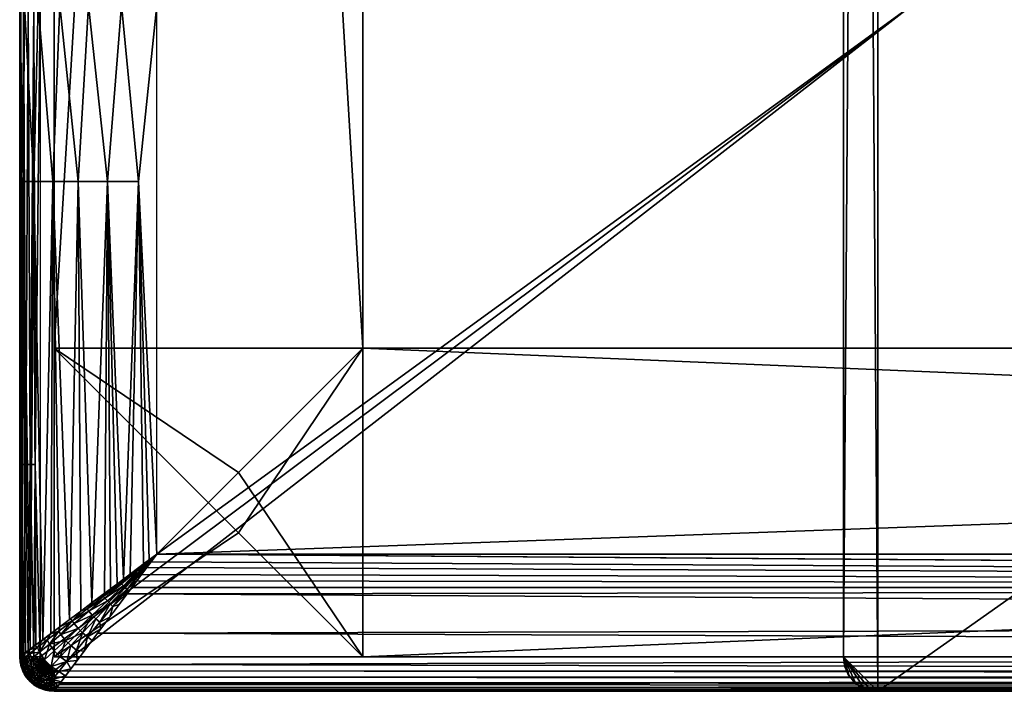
# Model space of a CAD drawing. Header units: millimetres. Extents: x -1150 to 1150, y -862 to -12.
# Tile 1 of 14: x -1150 to -1007, y -862 to -764. Entities that reach past the tile are written whole.
import ezdxf

# ---------------------------------------------------------------- set-up
doc = ezdxf.new("R2010")
doc.units = ezdxf.units.MM
doc.header["$MEASUREMENT"] = 0
doc.layers.add('Default', color=7, linetype='Continuous')

msp = doc.modelspace()

# ---------------------------------------------------------------- meshes
at = {"layer": 'Default'}
mesh = msp.add_polyface(dxfattribs=at)
corners = [(-1145, -811.53, -259.95), (-1145, -61.53, -259.95), (-1100, -61.53, -259.95), (-1100, -811.53, -259.95)]
mesh.append_faces([[corners[k] for k in face] for face in [(0, 1, 3, 3), (3, 1, 2, 2)]])
mesh = msp.add_polyface(dxfattribs=at)
corners = [(-1100, -811.53, -304.95), (-1100, -61.53, -304.95), (-1145, -61.53, -304.95), (-1145, -811.53, -304.95)]
mesh.append_faces([[corners[k] for k in face] for face in [(0, 1, 3, 3), (3, 1, 2, 2)]])
mesh = msp.add_polyface(dxfattribs=at)
corners = [(-1145, -811.53, -304.95), (-1145, -61.53, -304.95), (-1145, -61.53, -259.95), (-1145, -811.53, -259.95)]
mesh.append_faces([[corners[k] for k in face] for face in [(0, 1, 3, 3), (3, 1, 2, 2)]])
mesh = msp.add_polyface(dxfattribs=at)
corners = [(-1100, -811.53, -259.95), (-1100, -61.53, -259.95), (-1100, -61.53, -304.95), (-1100, -811.53, -304.95)]
mesh.append_faces([[corners[k] for k in face] for face in [(0, 1, 3, 3), (3, 1, 2, 2)]])
mesh = msp.add_polyface(dxfattribs=at)
corners = [(1020, -761.53, -259.95), (1020, -141.53, -259.95), (-1020, -141.53, -259.95), (-1020, -761.53, -259.95), (-1147, -761.53, -259.95), (-1147, -856.53, -259.95), (-1146.96, -856.92, -259.95), (-1146.85, -857.3, -259.95), (-1146.66, -857.65, -259.95), (-1146.41, -857.95, -259.95), (-1146.11, -858.2, -259.95), (-1145.77, -858.38, -259.95), (-1145.39, -858.5, -259.95), (-1145, -858.53, -259.95), (1145, -858.53, -259.95), (1145.39, -858.5, -259.95), (1145.77, -858.38, -259.95), (1146.11, -858.2, -259.95), (1146.41, -857.95, -259.95), (1146.66, -857.65, -259.95), (1146.85, -857.3, -259.95), (1146.96, -856.92, -259.95), (1147, -856.53, -259.95), (1147, -761.53, -259.95)]
mesh.append_faces([[corners[k] for k in face] for face in [(1, 2, 0, 0), (0, 2, 3, 3), (14, 3, 13, 13), (14, 0, 3, 3), (14, 22, 0, 0), (14, 21, 22, 22), (14, 20, 21, 21), (14, 19, 20, 20), (14, 18, 19, 19), (14, 17, 18, 18), (14, 16, 17, 17), (14, 15, 16, 16), (4, 5, 3, 3), (3, 5, 13, 13), (13, 5, 6, 6), (7, 13, 6, 6), (7, 8, 13, 13), (13, 8, 9, 9), (10, 13, 9, 9), (10, 11, 13, 13), (13, 11, 12, 12), (22, 23, 0, 0)]])
mesh = msp.add_polyface(dxfattribs=at)
corners = [(1130, -841.53, -129.95), (-1130, -841.53, -129.95), (-1130, -761.53, -129.95), (-1020, -761.53, -129.95), (-1020, -141.53, -129.95), (1020, -141.53, -129.95), (1020, -764.53, -129.95), (1130, -764.53, -129.95)]
mesh.append_faces([[corners[k] for k in face] for face in [(7, 0, 6, 6), (6, 0, 1, 1), (3, 1, 2, 2), (3, 6, 1, 1), (3, 5, 6, 6), (3, 4, 5, 5)]])
mesh = msp.add_polyface(dxfattribs=at)
corners = [(-1025, -861.53, 0.05), (-1025.98, -861.44, 0.05), (-1026.91, -861.15, 0.05), (-1028.17, -860.4, 0.05), (-1029.16, -859.31, 0.05), (-1029.79, -857.98, 0.05), (-1030, -856.53, 0.05), (-1030, -146.53, 0.05), (-1029.79, -145.08, 0.05), (-1029.16, -143.76, 0.05), (-1028.17, -142.67, 0.05), (-1026.91, -141.91, 0.05), (-1025.98, -141.63, 0.05), (-1025, -141.53, 0.05), (-5, -141.53, 0.05), (-4.02, -141.63, 0.05), (-3.09, -141.91, 0.05), (-1.83, -142.67, 0.05), (-0.84, -143.76, 0.05), (-0.21, -145.08, 0.05), (0, -146.53, 0.05), (0, -856.53, 0.05), (-0.21, -857.98, 0.05), (-0.84, -859.31, 0.05), (-1.83, -860.4, 0.05), (-3.09, -861.15, 0.05), (-4.02, -861.44, 0.05), (-5, -861.53, 0.05)]
mesh.append_faces([[corners[k] for k in face] for face in [(1, 6, 0, 0), (1, 2, 6, 6), (6, 2, 3, 3), (4, 6, 3, 3), (4, 5, 6, 6), (6, 7, 0, 0), (0, 7, 13, 13), (14, 0, 13, 13), (14, 27, 0, 0), (14, 21, 27, 27), (14, 20, 21, 21), (14, 15, 20, 20), (20, 15, 16, 16), (17, 20, 16, 16), (17, 18, 20, 20), (20, 18, 19, 19), (8, 9, 7, 7), (7, 9, 10, 10), (11, 7, 10, 10), (11, 12, 7, 7), (7, 12, 13, 13), (22, 23, 21, 21), (21, 23, 24, 24), (25, 21, 24, 24), (25, 26, 21, 21), (21, 26, 27, 27)]])
mesh = msp.add_polyface(dxfattribs=at)
corners = [(0, -146.53, -129.95), (-0.21, -145.08, -129.95), (-0.84, -143.76, -129.95), (-1.83, -142.67, -129.95), (-3.09, -141.91, -129.95), (-4.02, -141.63, -129.95), (-5, -141.53, -129.95), (-1025, -141.53, -129.95), (-1025.98, -141.63, -129.95), (-1026.91, -141.91, -129.95), (-1028.17, -142.67, -129.95), (-1029.16, -143.76, -129.95), (-1029.79, -145.08, -129.95), (-1030, -146.53, -129.95), (-1030, -856.53, -129.95), (-1029.79, -857.98, -129.95), (-1029.16, -859.31, -129.95), (-1028.17, -860.4, -129.95), (-1026.91, -861.15, -129.95), (-1025.98, -861.44, -129.95), (-1025, -861.53, -129.95), (-5, -861.53, -129.95), (-4.02, -861.44, -129.95), (-3.09, -861.15, -129.95), (-1.83, -860.4, -129.95), (-0.84, -859.31, -129.95), (-0.21, -857.98, -129.95), (0, -856.53, -129.95)]
mesh.append_faces([[corners[k] for k in face] for face in [(1, 2, 0, 0), (0, 2, 3, 3), (4, 0, 3, 3), (4, 5, 0, 0), (0, 5, 6, 6), (21, 6, 7, 7), (20, 7, 14, 14), (19, 14, 18, 18), (19, 20, 14, 14), (14, 7, 13, 13), (13, 7, 8, 8), (9, 13, 8, 8), (9, 10, 13, 13), (13, 10, 11, 11), (12, 13, 11, 11), (15, 16, 14, 14), (14, 16, 17, 17), (18, 14, 17, 17), (20, 21, 7, 7), (22, 27, 21, 21), (22, 23, 27, 27), (27, 23, 24, 24), (25, 27, 24, 24), (25, 26, 27, 27), (27, 0, 21, 21), (21, 0, 6, 6)]])
mesh = msp.add_polyface(dxfattribs=at)
corners = [(-1030, -146.53, -129.95), (-1030, -856.53, -129.95), (-1030, -856.53, 0.05), (-1030, -146.53, 0.05)]
mesh.append_faces([[corners[k] for k in face] for face in [(0, 1, 3, 3), (3, 1, 2, 2)]])
mesh = msp.add_polyface(dxfattribs=at)
corners = [(-1150, -761.53, -256.95), (-1149.85, -761.53, -257.88), (-1149.43, -761.53, -258.72), (-1148.76, -761.53, -259.38), (-1147.93, -761.53, -259.81), (-1147, -761.53, -259.95), (-1147, -856.53, -259.95), (-1147.93, -856.53, -259.81), (-1148.76, -856.53, -259.38), (-1149.43, -856.53, -258.72), (-1149.85, -856.53, -257.88), (-1150, -856.53, -256.95), (-1149.62, -828.5, -258.42), (-1149.91, -828.5, -257.68), (-1149.12, -828.5, -259.07), (-1148.47, -828.5, -259.57), (-1147.73, -828.5, -259.86)]
mesh.append_faces([[corners[k] for k in face] for face in [(11, 0, 13, 13), (10, 13, 12, 12), (9, 12, 14, 14), (8, 14, 15, 15), (7, 15, 16, 16), (6, 16, 5, 5), (6, 7, 16, 16), (5, 16, 4, 4), (4, 16, 15, 15), (3, 15, 14, 14), (2, 14, 12, 12), (1, 12, 13, 13), (0, 1, 13, 13), (2, 3, 14, 14), (3, 4, 15, 15), (7, 8, 15, 15), (8, 9, 14, 14), (9, 10, 12, 12), (10, 11, 13, 13), (12, 1, 2, 2)]])
mesh = msp.add_polyface(dxfattribs=at)
corners = [(-1150, -761.53, -149.95), (-1150, -856.53, -149.95), (-1149.9, -856.46, -148), (-1149.62, -856.25, -146.05), (-1149.14, -855.89, -144.16), (-1148.48, -855.39, -142.3), (-1147.65, -854.77, -140.54), (-1146.63, -854.01, -138.84), (-1145.48, -853.14, -137.29), (-1144.14, -852.14, -135.81), (-1142.72, -851.07, -134.52), (-1141.11, -849.87, -133.32), (-1139.48, -848.64, -132.34), (-1137.65, -847.27, -131.48), (-1136.76, -846.6, -131.13), (-1135.81, -845.89, -130.81), (-1134.89, -845.2, -130.56), (-1133.9, -844.46, -130.34), (-1131.96, -843, -130.05), (-1131.14, -842.39, -129.99), (-1130, -841.53, -129.95), (-1130, -761.53, -129.95), (-1135.18, -761.53, -130.63), (-1140, -761.53, -132.63), (-1144.14, -761.53, -135.81), (-1147.32, -761.53, -139.95), (-1149.32, -761.53, -144.78), (-1147.92, -787.26, -141.06), (-1149.51, -787.26, -145.54), (-1145.19, -787.26, -136.95), (-1141.5, -787.26, -133.59), (-1137.2, -787.26, -131.29), (-1132.7, -787.26, -130.14)]
mesh.append_faces([[corners[k] for k in face] for face in [(26, 0, 28, 28), (27, 28, 5, 5), (6, 27, 5, 5), (6, 7, 27, 27), (27, 7, 29, 29), (25, 29, 24, 24), (25, 27, 29, 29), (25, 26, 27, 27), (27, 26, 28, 28), (0, 1, 28, 28), (28, 1, 2, 2), (3, 28, 2, 2), (3, 4, 28, 28), (28, 4, 5, 5), (7, 8, 29, 29), (29, 8, 9, 9), (10, 29, 9, 9), (10, 30, 29, 29), (10, 11, 30, 30), (30, 11, 12, 12), (31, 12, 13, 13), (14, 31, 13, 13), (14, 15, 31, 31), (31, 15, 16, 16), (32, 16, 17, 17), (18, 32, 17, 17), (18, 19, 32, 32), (32, 19, 20, 20), (21, 32, 20, 20), (21, 22, 32, 32), (32, 22, 31, 31), (16, 32, 31, 31), (22, 23, 31, 31), (31, 23, 30, 30), (12, 31, 30, 30), (23, 24, 30, 30), (30, 24, 29, 29)]])
mesh = msp.add_polyface(dxfattribs=at)
corners = [(-1150, -761.53, -149.95), (-1150, -856.53, -149.95), (-1150, -856.53, -256.95), (-1150, -761.53, -256.95)]
mesh.append_faces([[corners[k] for k in face] for face in [(1, 2, 0, 0), (0, 2, 3, 3)]])
mesh = msp.add_polyface(dxfattribs=at)
corners = [(-1145, -811.53, -304.95), (-1100, -811.53, -304.95), (-1100, -811.53, -259.95), (-1145, -811.53, -259.95), (-1126.89, -811.53, -286.84)]
mesh.append_faces([[corners[k] for k in face] for face in [(3, 0, 4, 4), (2, 4, 1, 1), (2, 3, 4, 4), (4, 0, 1, 1)]])
mesh = msp.add_polyface(dxfattribs=at)
corners = [(-1145, -856.53, -419.95), (-1100, -856.53, -419.95), (-1100, -811.53, -419.95), (-1145, -811.53, -419.95), (-1118.11, -838.42, -419.95)]
mesh.append_faces([[corners[k] for k in face] for face in [(3, 0, 4, 4), (2, 4, 1, 1), (2, 3, 4, 4), (4, 0, 1, 1)]])
mesh = msp.add_polyface(dxfattribs=at)
corners = [(-1145, -811.53, -259.95), (-1145, -856.53, -259.95), (-1145, -856.53, -419.95), (-1145, -811.53, -419.95)]
mesh.append_faces([[corners[k] for k in face] for face in [(1, 2, 0, 0), (0, 2, 3, 3)]])
mesh = msp.add_polyface(dxfattribs=at)
corners = [(-1100, -811.53, -259.95), (-1145, -811.53, -259.95), (-1145, -811.53, -419.95), (-1100, -811.53, -419.95), (-1130, -811.53, -377), (-1115, -811.53, -377)]
mesh.append_faces([[corners[k] for k in face] for face in [(3, 0, 5, 5), (4, 5, 1, 1), (2, 4, 1, 1), (2, 3, 4, 4), (4, 3, 5, 5), (1, 5, 0, 0)]])
mesh = msp.add_polyface(dxfattribs=at)
corners = [(-1145, -856.53, -259.95), (-1145, -811.53, -259.95), (-1100, -811.53, -259.95), (-1100, -856.53, -259.95), (-1118.11, -829.64, -259.95)]
mesh.append_faces([[corners[k] for k in face] for face in [(3, 0, 4, 4), (2, 4, 1, 1), (2, 3, 4, 4), (4, 0, 1, 1)]])
mesh = msp.add_polyface(dxfattribs=at)
corners = [(-1100, -811.53, -259.95), (-1100, -811.53, -304.95), (-1100, -856.53, -304.95), (-1100, -856.53, -259.95), (-1100, -829.64, -286.84)]
mesh.append_faces([[corners[k] for k in face] for face in [(3, 0, 4, 4), (2, 4, 1, 1), (2, 3, 4, 4), (4, 0, 1, 1)]])
mesh = msp.add_polyface(dxfattribs=at)
corners = [(-22.5, -811.53, -304.95), (-1100, -811.53, -304.95), (-1100, -856.53, -304.95), (-22.5, -856.53, -304.95)]
mesh.append_faces([[corners[k] for k in face] for face in [(0, 1, 3, 3), (3, 1, 2, 2)]])
mesh = msp.add_polyface(dxfattribs=at)
corners = [(-22.5, -856.53, -259.95), (-1100, -856.53, -259.95), (-1100, -811.53, -259.95), (-22.5, -811.53, -259.95)]
mesh.append_faces([[corners[k] for k in face] for face in [(0, 1, 3, 3), (3, 1, 2, 2)]])
mesh = msp.add_polyface(dxfattribs=at)
corners = [(-22.5, -811.53, -259.95), (-1100, -811.53, -259.95), (-1100, -811.53, -304.95), (-22.5, -811.53, -304.95)]
mesh.append_faces([[corners[k] for k in face] for face in [(0, 1, 3, 3), (3, 1, 2, 2)]])
mesh = msp.add_polyface(dxfattribs=at)
corners = [(-1100, -856.53, -259.95), (-1100, -811.53, -259.95), (-1100, -811.53, -419.95), (-1100, -856.53, -419.95)]
mesh.append_faces([[corners[k] for k in face] for face in [(1, 2, 0, 0), (0, 2, 3, 3)]])
mesh = msp.add_polyface(dxfattribs=at)
corners = [(-1145, -861.53, -149.95), (-1144.94, -861.45, -148.16), (-1144.75, -861.2, -146.31), (-1144.42, -860.76, -144.45), (-1143.95, -860.13, -142.59), (-1143.32, -859.3, -140.77), (-1142.55, -858.27, -139.01), (-1141.65, -857.06, -137.35), (-1140.61, -855.68, -135.81), (-1139.45, -854.14, -134.43), (-1138.21, -852.48, -133.21), (-1136.89, -850.72, -132.19), (-1135.52, -848.9, -131.36), (-1134.13, -847.04, -130.72), (-1132.73, -845.17, -130.29), (-1131.35, -843.33, -130.03), (-1130, -841.53, -129.95), (-1131.8, -842.88, -130.03), (-1133.64, -844.26, -130.29), (-1135.5, -845.66, -130.72), (-1137.36, -847.06, -131.36), (-1139.19, -848.42, -132.19), (-1140.94, -849.74, -133.21), (-1142.61, -850.99, -134.43), (-1144.14, -852.14, -135.81), (-1145.53, -853.18, -137.35), (-1146.74, -854.09, -139.01), (-1147.77, -854.86, -140.77), (-1148.6, -855.48, -142.59), (-1149.23, -855.95, -144.45), (-1149.67, -856.28, -146.31), (-1149.92, -856.47, -148.16), (-1150, -856.53, -149.95), (-1149.76, -858.08, -149.95), (-1149.05, -859.47, -149.95), (-1147.94, -860.58, -149.95), (-1146.55, -861.29, -149.95), (-1147.74, -860.43, -147.22), (-1149.8, -857, -147.39), (-1132.19, -844.14, -130.13), (-1134.35, -846.71, -130.65), (-1136.41, -849.16, -131.49), (-1138.33, -851.45, -132.64), (-1140.12, -853.6, -134.1), (-1141.72, -855.53, -135.81), (-1143.11, -857.21, -137.75), (-1144.29, -858.64, -139.9), (-1145.22, -859.79, -142.23), (-1145.91, -860.63, -144.71), (-1146.33, -861.14, -147.31), (-1149.31, -856.62, -144.87), (-1148.5, -856, -142.43), (-1147.39, -855.14, -140.12), (-1145.98, -854.05, -137.96), (-1144.3, -852.75, -136), (-1142.37, -851.24, -134.25), (-1140.19, -849.53, -132.75), (-1137.84, -847.7, -131.56), (-1135.33, -845.72, -130.68), (-1132.68, -843.64, -130.13), (-1149.6, -857.88, -147.3), (-1149.09, -857.46, -144.71), (-1148.24, -856.77, -142.23), (-1147.1, -855.83, -139.89), (-1145.67, -854.66, -137.74), (-1143.99, -853.27, -135.8), (-1142.06, -851.67, -134.1), (-1139.91, -849.87, -132.64), (-1137.62, -847.95, -131.49), (-1135.17, -845.89, -130.65), (-1132.6, -843.73, -130.13), (-1148.88, -859.29, -147.22), (-1148.36, -858.81, -144.55), (-1147.52, -858.02, -142.02), (-1146.38, -856.96, -139.67), (-1144.98, -855.65, -137.53), (-1143.34, -854.11, -135.62), (-1141.48, -852.37, -133.95), (-1139.42, -850.43, -132.54), (-1137.23, -848.37, -131.43), (-1134.9, -846.17, -130.62), (-1132.46, -843.86, -130.12), (-1132.33, -844, -130.12), (-1134.63, -846.44, -130.62), (-1136.83, -848.77, -131.43), (-1138.89, -850.96, -132.54), (-1140.83, -853.02, -133.95), (-1142.57, -854.88, -135.62), (-1144.1, -856.52, -137.53), (-1145.41, -857.92, -139.67), (-1146.47, -859.06, -142.02), (-1147.26, -859.91, -144.55)]
mesh.append_faces([[corners[k] for k in face] for face in [(0, 1, 36, 36), (36, 1, 49, 49), (35, 49, 37, 37), (76, 88, 87, 87), (71, 91, 72, 72), (72, 60, 71, 71), (73, 91, 90, 90), (90, 74, 73, 73), (48, 3, 47, 47), (48, 2, 3, 3), (48, 49, 2, 2), (47, 91, 48, 48), (1, 2, 49, 49), (3, 4, 47, 47), (47, 4, 5, 5), (46, 5, 6, 6), (45, 6, 7, 7), (44, 7, 8, 8), (43, 8, 9, 9), (10, 43, 9, 9), (10, 42, 43, 43), (10, 11, 42, 42), (42, 11, 41, 41), (48, 37, 49, 49), (84, 40, 83, 83), (83, 79, 84, 84), (39, 16, 82, 82), (39, 15, 16, 16), (39, 14, 15, 15), (39, 40, 14, 14), (14, 40, 13, 13), (13, 40, 41, 41), (12, 41, 11, 11), (12, 13, 41, 41), (16, 17, 59, 59), (16, 59, 70, 70), (16, 70, 81, 81), (16, 81, 82, 82), (20, 57, 19, 19), (20, 21, 57, 57), (57, 21, 56, 56), (82, 40, 39, 39), (67, 55, 66, 66), (66, 78, 67, 67), (65, 55, 54, 54), (25, 54, 24, 24), (25, 53, 54, 54), (25, 26, 53, 53), (53, 26, 52, 52), (54, 64, 65, 65), (63, 51, 62, 62), (62, 74, 63, 63), (61, 51, 50, 50), (30, 50, 29, 29), (30, 38, 50, 50), (30, 31, 38, 38), (38, 31, 32, 32), (33, 38, 32, 32), (33, 60, 38, 38), (33, 34, 60, 60), (60, 34, 71, 71), (71, 34, 35, 35), (37, 71, 35, 35), (21, 22, 56, 56), (56, 22, 55, 55), (55, 22, 23, 23), (24, 55, 23, 23), (24, 54, 55, 55), (26, 27, 52, 52), (52, 27, 28, 28), (51, 28, 29, 29), (50, 51, 29, 29), (35, 36, 49, 49), (50, 60, 61, 61), (42, 84, 85, 85), (85, 43, 42, 42), (78, 84, 79, 79), (79, 67, 78, 78), (80, 68, 79, 79), (81, 83, 82, 82), (70, 80, 81, 81), (18, 59, 17, 17), (18, 58, 59, 59), (18, 19, 58, 58), (58, 19, 57, 57), (59, 69, 70, 70), (68, 56, 67, 67), (8, 43, 44, 44), (69, 57, 68, 68), (44, 86, 87, 87), (87, 45, 44, 44), (76, 86, 77, 77), (65, 77, 66, 66), (64, 76, 65, 65), (63, 53, 52, 52), (74, 64, 63, 63), (89, 75, 74, 74), (46, 47, 5, 5), (44, 45, 7, 7), (46, 90, 47, 47), (46, 6, 45, 45), (51, 52, 28, 28), (89, 45, 88, 88), (62, 72, 73, 73), (71, 37, 91, 91), (72, 61, 60, 60), (73, 72, 91, 91), (90, 89, 74, 74), (47, 90, 91, 91), (48, 91, 37, 37), (84, 41, 40, 40), (83, 80, 79, 79), (82, 83, 40, 40), (67, 56, 55, 55), (66, 77, 78, 78), (65, 66, 55, 55), (54, 53, 64, 64), (63, 52, 51, 51), (62, 73, 74, 74), (61, 62, 51, 51), (50, 38, 60, 60), (42, 41, 84, 84), (85, 86, 43, 43), (78, 85, 84, 84), (79, 68, 67, 67), (80, 69, 68, 68), (81, 80, 83, 83), (70, 69, 80, 80), (59, 58, 69, 69), (68, 57, 56, 56), (69, 58, 57, 57), (44, 43, 86, 86), (87, 88, 45, 45), (76, 87, 86, 86), (65, 76, 77, 77), (64, 75, 76, 76), (63, 64, 53, 53), (74, 75, 64, 64), (89, 88, 75, 75), (46, 89, 90, 90), (89, 46, 45, 45), (62, 61, 72, 72), (76, 75, 88, 88), (78, 77, 86, 86), (78, 86, 85, 85)]])
mesh = msp.add_polyface(dxfattribs=at)
corners = [(1130, -841.53, -129.95), (-1130, -841.53, -129.95), (-1130.86, -842.68, -129.99), (-1131.47, -843.49, -130.05), (-1132.24, -844.52, -130.18), (-1132.93, -845.44, -130.34), (-1133.67, -846.42, -130.56), (-1134.35, -847.34, -130.81), (-1138.65, -853.06, -133.61), (-1142.06, -857.61, -138.05), (-1144.24, -860.53, -143.69), (-1144.81, -861.28, -146.78), (-1145, -861.53, -149.95), (1145, -861.53, -149.95), (1144.93, -861.44, -148), (1144.71, -861.15, -146.05), (1144.36, -860.68, -144.16), (1143.86, -860.01, -142.3), (1143.23, -859.18, -140.54), (1142.47, -858.16, -138.84), (1141.61, -857.01, -137.29), (1140.61, -855.68, -135.81), (1139.54, -854.25, -134.52), (1138.33, -852.65, -133.32), (1137.11, -851.01, -132.34), (1135.74, -849.19, -131.48), (1135.07, -848.29, -131.13), (1134.35, -847.34, -130.81), (1133.67, -846.42, -130.56), (1132.93, -845.44, -130.34), (1132.24, -844.52, -130.18), (1131.47, -843.49, -130.05), (1130.86, -842.68, -129.99), (-455.69, -846.41, -130.56), (-455.69, -851.31, -132.51), (-455.69, -855.68, -135.81), (-455.69, -858.98, -140.17), (-455.69, -860.93, -145.07)]
mesh.append_faces([[corners[k] for k in face] for face in [(0, 1, 32, 32), (32, 1, 33, 33), (31, 33, 30, 30), (31, 32, 33, 33), (1, 2, 33, 33), (33, 2, 3, 3), (4, 33, 3, 3), (4, 5, 33, 33), (33, 5, 6, 6), (7, 33, 6, 6), (7, 34, 33, 33), (7, 8, 34, 34), (34, 8, 35, 35), (22, 35, 21, 21), (22, 34, 35, 35), (22, 23, 34, 34), (34, 23, 24, 24), (25, 34, 24, 24), (25, 26, 34, 34), (34, 26, 33, 33), (33, 26, 27, 27), (28, 33, 27, 27), (28, 29, 33, 33), (33, 29, 30, 30), (8, 9, 35, 35), (35, 9, 36, 36), (20, 36, 19, 19), (20, 35, 36, 36), (20, 21, 35, 35), (9, 10, 36, 36), (36, 10, 37, 37), (17, 37, 16, 16), (17, 36, 37, 37), (17, 18, 36, 36), (36, 18, 19, 19), (10, 11, 37, 37), (37, 11, 12, 12), (13, 37, 12, 12), (13, 14, 37, 37), (37, 14, 15, 15), (16, 37, 15, 15)]])
mesh = msp.add_polyface(dxfattribs=at)
corners = [(-1150, -856.53, -256.95), (-1149.94, -856.53, -257.54), (-1149.77, -856.53, -258.1), (-1149.49, -856.53, -258.62), (-1149.12, -856.53, -259.07), (-1148.67, -856.53, -259.45), (-1148.15, -856.53, -259.72), (-1147.59, -856.53, -259.9), (-1147, -856.53, -259.95), (-1146.95, -856.98, -259.95), (-1146.8, -857.4, -259.95), (-1146.56, -857.78, -259.95), (-1146.25, -858.1, -259.95), (-1145.87, -858.34, -259.95), (-1145.45, -858.48, -259.95), (-1145, -858.53, -259.95), (-1145, -859.12, -259.9), (-1145, -859.68, -259.72), (-1145, -860.2, -259.45), (-1145, -860.65, -259.07), (-1145, -861.03, -258.62), (-1145, -861.31, -258.1), (-1145, -861.48, -257.54), (-1145, -861.53, -256.95), (-1145.71, -861.48, -256.95), (-1146.41, -861.33, -256.95), (-1147.08, -861.08, -256.95), (-1147.7, -860.74, -256.95), (-1148.27, -860.31, -256.95), (-1148.78, -859.81, -256.95), (-1149.21, -859.24, -256.95), (-1149.55, -858.61, -256.95), (-1149.8, -857.94, -256.95), (-1149.95, -857.25, -256.95), (-1146.98, -857.57, -259.94), (-1146.28, -858.37, -259.94), (-1147.21, -856.89, -259.94), (-1147.52, -856.93, -259.9), (-1148.02, -857.01, -259.76), (-1148.49, -857.09, -259.53), (-1148.92, -857.16, -259.22), (-1149.27, -857.21, -258.85), (-1149.55, -857.26, -258.44), (-1149.76, -857.29, -257.96), (-1149.9, -857.31, -257.46), (-1147.12, -857.23, -259.94), (-1147.42, -857.33, -259.9), (-1147.9, -857.49, -259.76), (-1148.36, -857.64, -259.53), (-1148.77, -857.78, -259.22), (-1149.1, -857.89, -258.85), (-1149.38, -857.98, -258.44), (-1149.58, -858.04, -257.96), (-1149.71, -858.09, -257.46), (-1147.26, -857.71, -259.9), (-1147.71, -857.95, -259.76), (-1148.14, -858.17, -259.53), (-1148.52, -858.36, -259.22), (-1148.83, -858.53, -258.85), (-1149.09, -858.66, -258.44), (-1149.28, -858.76, -257.96), (-1149.4, -858.82, -257.46), (-1146.56, -858.14, -259.94), (-1146.78, -858.36, -259.9), (-1147.13, -858.72, -259.76), (-1147.47, -859.07, -259.53), (-1147.77, -859.38, -259.22), (-1148.01, -859.63, -258.85), (-1148.21, -859.84, -258.44), (-1148.36, -859.99, -257.96), (-1148.46, -860.09, -257.46), (-1148.97, -859.5, -257.46), (-1148.87, -859.42, -257.96), (-1148.69, -859.29, -258.44), (-1148.46, -859.12, -258.85), (-1148.18, -858.9, -259.22), (-1147.83, -858.65, -259.53), (-1147.45, -858.36, -259.76), (-1147.04, -858.06, -259.9), (-1146.79, -857.87, -259.94), (-1146.46, -858.62, -259.9), (-1146.75, -859.04, -259.76), (-1147.03, -859.43, -259.53), (-1147.27, -859.78, -259.22), (-1147.47, -860.08, -258.85), (-1147.64, -860.31, -258.44), (-1147.76, -860.49, -257.96), (-1147.84, -860.6, -257.46), (-1145.62, -858.68, -259.94), (-1145.71, -858.98, -259.9), (-1145.85, -859.47, -259.76), (-1145.98, -859.93, -259.53), (-1146.1, -860.34, -259.22), (-1146.2, -860.69, -258.85), (-1146.28, -860.96, -258.44), (-1146.34, -861.17, -257.96), (-1146.37, -861.3, -257.46), (-1147.14, -861.01, -257.46), (-1147.08, -860.89, -257.96), (-1146.98, -860.69, -258.44), (-1146.86, -860.43, -258.85), (-1146.71, -860.11, -259.22), (-1146.52, -859.73, -259.53), (-1146.32, -859.29, -259.76), (-1146.1, -858.83, -259.9), (-1145.96, -858.55, -259.94), (-1145.26, -858.75, -259.94), (-1145.3, -859.06, -259.9), (-1145.36, -859.57, -259.76), (-1145.41, -860.05, -259.53), (-1145.46, -860.47, -259.22), (-1145.51, -860.82, -258.85), (-1145.54, -861.11, -258.44), (-1145.57, -861.33, -257.96), (-1145.58, -861.46, -257.46)]
mesh.append_faces([[corners[k] for k in face] for face in [(0, 1, 33, 33), (33, 1, 44, 44), (32, 44, 53, 53), (31, 53, 61, 61), (30, 61, 71, 71), (29, 71, 70, 70), (28, 70, 87, 87), (27, 87, 97, 97), (26, 97, 96, 96), (25, 96, 24, 24), (25, 26, 96, 96), (44, 1, 43, 43), (108, 17, 109, 109), (52, 42, 51, 51), (51, 60, 52, 52), (50, 42, 41, 41), (4, 41, 3, 3), (4, 40, 41, 41), (4, 5, 40, 40), (40, 5, 39, 39), (41, 49, 50, 50), (48, 38, 47, 47), (47, 56, 48, 48), (46, 38, 37, 37), (7, 37, 38, 38), (6, 38, 39, 39), (5, 6, 39, 39), (3, 42, 2, 2), (3, 41, 42, 42), (6, 7, 38, 38), (37, 7, 36, 36), (36, 7, 8, 8), (9, 36, 8, 8), (9, 45, 36, 36), (9, 10, 45, 45), (45, 10, 34, 34), (37, 45, 46, 46), (54, 79, 78, 78), (78, 55, 54, 54), (63, 79, 62, 62), (12, 62, 11, 11), (12, 35, 62, 62), (12, 13, 35, 35), (35, 13, 105, 105), (62, 80, 63, 63), (104, 88, 89, 89), (89, 103, 104, 104), (106, 16, 107, 107), (106, 15, 16, 16), (106, 14, 15, 15), (106, 88, 14, 14), (14, 88, 13, 13), (13, 88, 105, 105), (10, 11, 34, 34), (34, 11, 79, 79), (79, 11, 62, 62), (107, 16, 108, 108), (107, 88, 106, 106), (90, 109, 91, 91), (91, 103, 90, 90), (92, 109, 110, 110), (19, 110, 18, 18), (19, 111, 110, 110), (19, 20, 111, 111), (111, 20, 112, 112), (110, 93, 92, 92), (94, 113, 95, 95), (95, 99, 94, 94), (114, 24, 96, 96), (114, 23, 24, 24), (114, 22, 23, 23), (114, 113, 22, 22), (22, 113, 21, 21), (21, 113, 112, 112), (20, 21, 112, 112), (18, 109, 17, 17), (18, 110, 109, 109), (26, 27, 97, 97), (27, 28, 87, 87), (28, 29, 70, 70), (29, 30, 71, 71), (30, 31, 61, 61), (31, 32, 53, 53), (32, 33, 44, 44), (96, 113, 114, 114), (40, 48, 49, 49), (49, 56, 57, 57), (57, 50, 49, 49), (75, 56, 76, 76), (76, 66, 75, 75), (77, 56, 55, 55), (64, 78, 63, 63), (81, 104, 103, 103), (82, 101, 83, 83), (83, 65, 82, 82), (84, 101, 100, 100), (100, 85, 84, 84), (93, 101, 92, 92), (94, 111, 112, 112), (1, 2, 43, 43), (43, 2, 42, 42), (99, 93, 94, 94), (44, 52, 53, 53), (53, 60, 61, 61), (61, 72, 71, 71), (60, 73, 72, 72), (59, 74, 73, 73), (51, 58, 59, 59), (46, 34, 54, 54), (47, 54, 55, 55), (58, 75, 74, 74), (74, 66, 67, 67), (67, 73, 74, 74), (84, 66, 83, 83), (85, 67, 84, 84), (86, 99, 98, 98), (98, 87, 86, 86), (95, 97, 98, 98), (63, 81, 64, 64), (64, 82, 65, 65), (77, 65, 76, 76), (68, 72, 73, 73), (85, 69, 68, 68), (86, 70, 69, 69), (69, 71, 72, 72), (80, 105, 104, 104), (82, 103, 102, 102), (90, 107, 108, 108), (16, 17, 108, 108), (52, 43, 42, 42), (51, 59, 60, 60), (50, 51, 42, 42), (41, 40, 49, 49), (48, 39, 38, 38), (47, 55, 56, 56), (46, 47, 38, 38), (37, 36, 45, 45), (54, 34, 79, 79), (78, 77, 55, 55), (63, 78, 79, 79), (62, 35, 80, 80), (104, 105, 88, 88), (89, 90, 103, 103), (107, 89, 88, 88), (90, 108, 109, 109), (91, 102, 103, 103), (92, 91, 109, 109), (110, 111, 93, 93), (94, 112, 113, 113), (95, 98, 99, 99), (96, 95, 113, 113), (40, 39, 48, 48), (49, 48, 56, 56), (57, 58, 50, 50), (75, 57, 56, 56), (76, 65, 66, 66), (77, 76, 56, 56), (64, 77, 78, 78), (81, 80, 104, 104), (82, 102, 101, 101), (83, 66, 65, 65), (84, 83, 101, 101), (100, 99, 85, 85), (93, 100, 101, 101), (94, 93, 111, 111), (99, 100, 93, 93), (44, 43, 52, 52), (53, 52, 60, 60), (61, 60, 72, 72), (60, 59, 73, 73), (59, 58, 74, 74), (51, 50, 58, 58), (46, 45, 34, 34), (47, 46, 54, 54), (58, 57, 75, 75), (74, 75, 66, 66), (67, 68, 73, 73), (84, 67, 66, 66), (85, 68, 67, 67), (86, 85, 99, 99), (98, 97, 87, 87), (95, 96, 97, 97), (63, 80, 81, 81), (64, 81, 82, 82), (77, 64, 65, 65), (68, 69, 72, 72), (85, 86, 69, 69), (86, 87, 70, 70), (69, 70, 71, 71), (80, 35, 105, 105), (82, 81, 103, 103), (90, 89, 107, 107), (91, 92, 101, 101), (91, 101, 102, 102)]])
mesh = msp.add_polyface(dxfattribs=at)
corners = [(-1150, -856.53, -149.95), (-1150, -856.53, -256.95), (-1149.76, -858.08, -256.95), (-1149.05, -859.47, -256.95), (-1147.94, -860.58, -256.95), (-1146.55, -861.29, -256.95), (-1145, -861.53, -256.95), (-1145, -861.53, -149.95), (-1146.55, -861.29, -149.95), (-1147.94, -860.58, -149.95), (-1149.05, -859.47, -149.95), (-1149.76, -858.08, -149.95), (-1149.36, -858.98, -181.44), (-1149.85, -857.75, -181.44), (-1148.54, -860.07, -181.44), (-1147.45, -860.89, -181.44), (-1146.22, -861.38, -181.44)]
mesh.append_faces([[corners[k] for k in face] for face in [(11, 0, 13, 13), (12, 13, 2, 2), (3, 12, 2, 2), (3, 14, 12, 12), (3, 4, 14, 14), (14, 4, 15, 15), (9, 15, 8, 8), (9, 14, 15, 15), (9, 10, 14, 14), (14, 10, 12, 12), (12, 10, 11, 11), (13, 12, 11, 11), (0, 1, 13, 13), (13, 1, 2, 2), (4, 5, 15, 15), (15, 5, 16, 16), (8, 16, 7, 7), (8, 15, 16, 16), (5, 6, 16, 16), (16, 6, 7, 7)]])
mesh = msp.add_polyface(dxfattribs=at)
corners = [(-1145, -856.53, -259.95), (-1100, -856.53, -259.95), (-1100, -856.53, -419.95), (-1145, -856.53, -419.95)]
mesh.append_faces([[corners[k] for k in face] for face in [(1, 2, 0, 0), (0, 2, 3, 3)]])
mesh = msp.add_polyface(dxfattribs=at)
corners = [(-22.5, -856.53, -304.95), (-1100, -856.53, -304.95), (-1100, -856.53, -259.95), (-22.5, -856.53, -259.95)]
mesh.append_faces([[corners[k] for k in face] for face in [(0, 1, 3, 3), (3, 1, 2, 2)]])
mesh = msp.add_polyface(dxfattribs=at)
corners = [(-1025, -861.53, 0.05), (-1026.55, -861.29, 0.05), (-1027.94, -860.58, 0.05), (-1029.05, -859.47, 0.05), (-1029.76, -858.08, 0.05), (-1030, -856.53, 0.05), (-1030, -856.53, -129.95), (-1029.76, -858.08, -129.95), (-1029.05, -859.47, -129.95), (-1027.94, -860.58, -129.95), (-1026.55, -861.29, -129.95), (-1025, -861.53, -129.95), (-1026.22, -861.38, -38.27), (-1027.45, -860.89, -38.27), (-1028.54, -860.07, -38.27), (-1029.36, -858.98, -38.27), (-1029.85, -857.75, -38.27)]
mesh.append_faces([[corners[k] for k in face] for face in [(11, 0, 12, 12), (10, 12, 13, 13), (9, 13, 14, 14), (8, 14, 15, 15), (7, 15, 16, 16), (6, 16, 5, 5), (6, 7, 16, 16), (5, 16, 4, 4), (4, 16, 15, 15), (3, 15, 14, 14), (2, 14, 13, 13), (1, 13, 12, 12), (0, 1, 12, 12), (2, 3, 14, 14), (3, 4, 15, 15), (7, 8, 15, 15), (8, 9, 14, 14), (9, 10, 13, 13), (10, 11, 12, 12), (13, 1, 2, 2)]])
mesh = msp.add_polyface(dxfattribs=at)
corners = [(-1145, -861.53, -256.95), (-1145, -861.39, -257.88), (-1145, -860.96, -258.72), (-1145, -860.3, -259.38), (-1145, -859.46, -259.81), (-1145, -858.53, -259.95), (1145, -858.53, -259.95), (1145, -859.46, -259.81), (1145, -860.3, -259.38), (1145, -860.96, -258.72), (1145, -861.39, -257.88), (1145, -861.53, -256.95), (-467.68, -861.44, -257.68), (-467.68, -861.15, -258.42), (-467.68, -860.65, -259.07), (-467.68, -860, -259.57), (-467.68, -859.27, -259.86)]
mesh.append_faces([[corners[k] for k in face] for face in [(11, 0, 12, 12), (10, 12, 13, 13), (9, 13, 14, 14), (8, 14, 15, 15), (7, 15, 16, 16), (6, 16, 5, 5), (6, 7, 16, 16), (5, 16, 4, 4), (4, 16, 15, 15), (3, 15, 14, 14), (2, 14, 13, 13), (1, 13, 12, 12), (0, 1, 12, 12), (2, 3, 14, 14), (3, 4, 15, 15), (7, 8, 15, 15), (8, 9, 14, 14), (9, 10, 13, 13), (10, 11, 12, 12), (13, 1, 2, 2)]])
mesh = msp.add_polyface(dxfattribs=at)
corners = [(-1145, -861.53, -149.95), (1145, -861.53, -149.95), (1145, -861.53, -256.95), (-1145, -861.53, -256.95)]
mesh.append_faces([[corners[k] for k in face] for face in [(0, 1, 3, 3), (3, 1, 2, 2)]])
mesh = msp.add_polyface(dxfattribs=at)
corners = [(-1025, -861.53, -129.95), (-1025, -861.53, 0.05), (-5, -861.53, 0.05), (-5, -861.53, -129.95)]
mesh.append_faces([[corners[k] for k in face] for face in [(1, 2, 0, 0), (0, 2, 3, 3)]])

doc.saveas('drawing.dxf')
